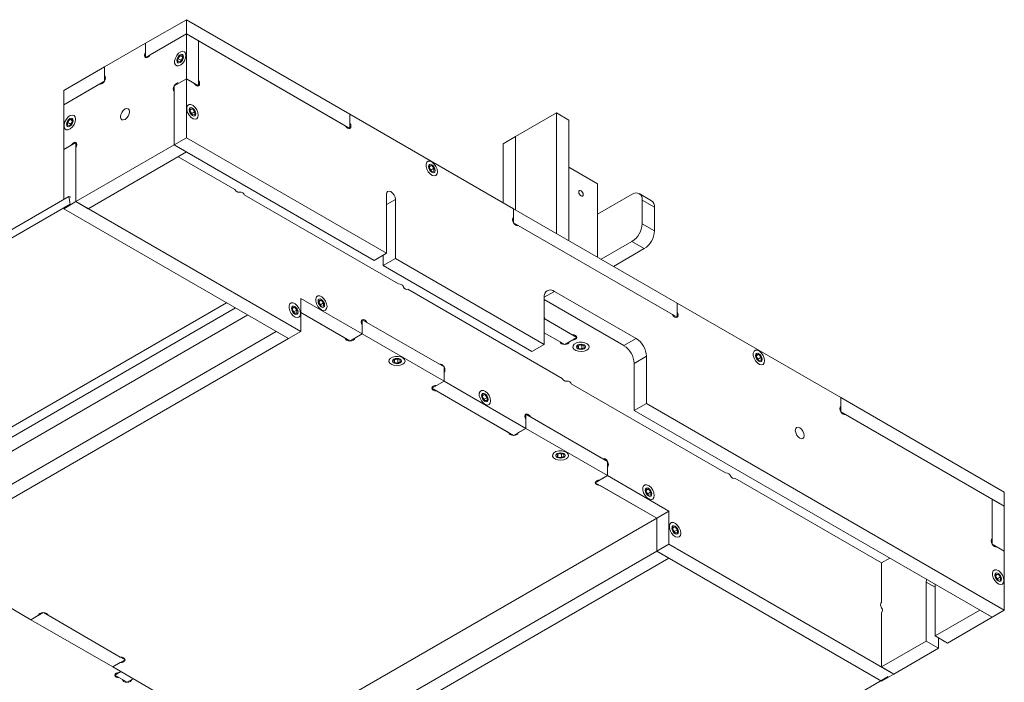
# Model space of a CAD drawing. Header units: millimetres. Extents: x 0 to 210, y 0 to 297.
# Tile 17 of 24: x 137 to 171, y 164 to 187. Entities that reach past the tile are written whole.
import ezdxf

# ---------------------------------------------------------------- set-up
doc = ezdxf.new("R2010")
doc.units = ezdxf.units.MM

msp = doc.modelspace()

# ---------------------------------------------------------------- linework, layer by layer
at = {"color": 7, "linetype": 'Continuous', "lineweight": 15}
for p, q in [((140.922, 186.028), (142.336, 186.844)), ((142.336, 186.844), (142.336, 186.355)), ((142.336, 186.844), (147.993, 183.579)), ((140.922, 185.538), (142.336, 186.355)), ((141.082, 185.631), (142.336, 186.355)), ((142.336, 186.355), (142.336, 184.803)), ((142.76, 186.11), (142.336, 186.355)), ((142.336, 186.355), (147.993, 183.089)), ((139.508, 185.212), (140.922, 186.028)), ((140.922, 186.028), (140.922, 185.723)), ((140.922, 186.028), (140.922, 185.538)), ((142.76, 184.743), (142.76, 186.11)), ((142.76, 186.11), (147.833, 183.181)), ((142.76, 186.11), (142.76, 184.558)), ((142.124, 185.601), (142.046, 185.504)), ((142.202, 185.594), (142.124, 185.601)), ((142.202, 185.556), (142.124, 185.601)), ((142.202, 185.49), (142.202, 185.594)), ((142.046, 185.504), (142.046, 185.4)), ((142.152, 185.443), (142.046, 185.504)), ((142.046, 185.4), (142.124, 185.393)), ((142.124, 185.393), (142.202, 185.49)), ((142.202, 185.505), (142.152, 185.443)), ((142.152, 185.443), (142.152, 185.429)), ((138.094, 184.395), (139.508, 185.212)), ((139.508, 184.907), (139.508, 185.212)), ((139.508, 185.212), (139.508, 184.722)), ((138.094, 183.905), (139.508, 184.722)), ((138.094, 183.905), (139.348, 184.629)), ((141.912, 184.558), (142.336, 184.803)), ((141.912, 182.517), (141.912, 184.558)), ((142.336, 184.803), (142.072, 184.651)), ((142.336, 182.762), (142.336, 184.803)), ((142.336, 184.803), (142.6, 184.651)), ((142.76, 184.558), (142.336, 184.803)), ((138.094, 184.395), (138.094, 183.905)), ((141.912, 184.373), (141.912, 182.517)), ((138.094, 182.354), (138.094, 183.905)), ((142.548, 183.764), (142.471, 183.757)), ((142.471, 183.719), (142.548, 183.764)), ((142.471, 183.757), (142.471, 183.653)), ((142.52, 183.606), (142.471, 183.667)), ((142.471, 183.653), (142.548, 183.556)), ((142.52, 183.606), (142.626, 183.667)), ((142.52, 183.591), (142.52, 183.606)), ((142.626, 183.667), (142.548, 183.764)), ((142.548, 183.556), (142.626, 183.563)), ((142.626, 183.563), (142.626, 183.667)), ((147.993, 183.274), (147.993, 183.579)), ((147.993, 183.579), (153.65, 180.313)), ((147.993, 183.579), (147.993, 183.089)), ((155.135, 183.621), (153.721, 182.804)), ((155.135, 179.456), (155.135, 183.621)), ((155.135, 183.621), (155.559, 183.376)), ((138.306, 183.397), (138.228, 183.3)), ((138.228, 183.3), (138.228, 183.196)), ((138.334, 183.239), (138.228, 183.3)), ((138.228, 183.196), (138.306, 183.189)), ((138.383, 183.39), (138.306, 183.397)), ((138.383, 183.352), (138.306, 183.397)), ((138.306, 183.189), (138.383, 183.286)), ((138.383, 183.3), (138.334, 183.239)), ((138.334, 183.239), (138.334, 183.224)), ((138.383, 183.286), (138.383, 183.39)), ((155.559, 179.211), (155.559, 183.376)), ((138.094, 182.354), (138.518, 182.599)), ((138.358, 182.506), (138.094, 182.354)), ((138.518, 180.557), (138.518, 182.599)), ((141.912, 182.517), (138.518, 180.557)), ((141.912, 182.517), (142.336, 182.762)), ((148.827, 178.525), (141.912, 182.517)), ((142.336, 182.272), (141.912, 182.517)), ((149.252, 178.77), (142.336, 182.762)), ((153.721, 182.804), (153.296, 182.559)), ((153.296, 182.559), (153.296, 180.517)), ((153.721, 182.804), (153.721, 180.272)), ((138.094, 180.625), (138.094, 182.354)), ((138.518, 180.557), (138.518, 182.414)), ((142.336, 182.272), (138.942, 180.313)), ((142.054, 182.109), (144.015, 180.977)), ((150.821, 181.805), (150.744, 181.798)), ((150.744, 181.76), (150.821, 181.805)), ((150.744, 181.798), (150.744, 181.694)), ((150.793, 181.647), (150.744, 181.708)), ((150.744, 181.694), (150.821, 181.597)), ((150.793, 181.647), (150.899, 181.708)), ((150.793, 181.633), (150.793, 181.647)), ((150.899, 181.708), (150.821, 181.805)), ((150.821, 181.597), (150.899, 181.604)), ((150.899, 181.604), (150.899, 181.708)), ((156.549, 181.171), (155.559, 181.743)), ((156.549, 178.64), (156.549, 181.171)), ((149.672, 177.711), (144.335, 180.792)), ((149.252, 180.811), (149.252, 178.77)), ((156.549, 180.12), (157.748, 180.81)), ((158.422, 180.589), (157.998, 180.834)), ((124.419, 172.731), (138.278, 180.732)), ((124.461, 172.467), (138.32, 180.468)), ((138.27, 180.415), (138.518, 180.557)), ((138.32, 180.468), (138.278, 180.732)), ((138.278, 180.732), (138.341, 180.71)), ((138.341, 180.46), (138.32, 180.468)), ((138.942, 180.313), (138.518, 180.557)), ((146.296, 176.067), (138.518, 180.557)), ((149.563, 178.59), (149.563, 180.631)), ((158.101, 180.605), (158.1, 179.788)), ((158.525, 180.36), (158.101, 180.605)), ((138.094, 180.313), (138.27, 180.415)), ((145.872, 175.822), (138.094, 180.313)), ((138.27, 180.415), (138.27, 180.419)), ((153.65, 180.313), (153.65, 180.008)), ((153.65, 180.313), (153.65, 179.823)), ((153.65, 180.313), (159.307, 177.048)), ((158.525, 180.36), (158.524, 179.543)), ((153.65, 179.823), (159.307, 176.558)), ((158.524, 179.543), (158.1, 179.788)), ((153.81, 179.731), (159.147, 176.65)), ((157.746, 179.176), (156.682, 178.563)), ((158.17, 178.931), (157.746, 179.176)), ((148.827, 178.525), (149.252, 178.77)), ((158.17, 178.931), (157.106, 178.318)), ((149.139, 178.345), (149.139, 178.704)), ((149.139, 178.345), (149.563, 178.59)), ((154.711, 175.618), (149.563, 178.59)), ((154.286, 175.373), (149.139, 178.345)), ((149.992, 177.527), (155.328, 174.446)), ((157.893, 175.823), (155.064, 177.455)), ((131.703, 170.117), (143.729, 177.059)), ((148.417, 175.986), (146.296, 177.21)), ((146.296, 177.21), (146.296, 176.067)), ((147.003, 177.151), (146.925, 177.144)), ((146.925, 177.106), (147.003, 177.151)), ((146.925, 177.144), (146.925, 177.04)), ((146.975, 176.993), (146.925, 177.054)), ((146.975, 176.993), (147.081, 177.054)), ((147.081, 177.054), (147.003, 177.151)), ((147.081, 176.95), (147.081, 177.054)), ((154.711, 177.251), (154.711, 175.618)), ((157.468, 175.578), (154.711, 177.17)), ((159.307, 176.742), (159.307, 177.048)), ((159.307, 177.048), (164.964, 173.782)), ((159.307, 177.048), (159.307, 176.558)), ((132.012, 169.944), (144.033, 176.884)), ((146.084, 176.906), (146.006, 176.899)), ((146.006, 176.861), (146.084, 176.906)), ((146.006, 176.899), (146.006, 176.795)), ((146.056, 176.748), (146.006, 176.809)), ((146.006, 176.795), (146.084, 176.698)), ((146.056, 176.748), (146.162, 176.809)), ((146.056, 176.734), (146.056, 176.748)), ((146.162, 176.809), (146.084, 176.906)), ((146.162, 176.705), (146.162, 176.809)), ((146.296, 176.721), (147.828, 175.836)), ((147.993, 175.741), (146.296, 176.721)), ((146.925, 177.04), (147.003, 176.943)), ((146.975, 176.979), (146.975, 176.993)), ((147.003, 176.943), (147.081, 176.95)), ((132.012, 169.455), (144.457, 176.639)), ((146.084, 176.698), (146.162, 176.705)), ((148.417, 176.476), (148.417, 175.986)), ((148.417, 176.476), (151.246, 174.843)), ((151.086, 174.935), (148.577, 176.383)), ((154.711, 176.517), (155.842, 175.864)), ((154.729, 176.506), (155.682, 175.956)), ((145.447, 176.067), (132.012, 168.311)), ((145.872, 175.822), (145.447, 176.067)), ((145.872, 175.822), (146.296, 176.067)), ((148.417, 176.291), (148.417, 175.986)), ((154.711, 176.027), (155.418, 175.619)), ((155.258, 175.711), (154.711, 176.027)), ((145.872, 175.822), (132.437, 168.066)), ((147.993, 175.741), (148.417, 175.986)), ((148.158, 175.836), (148.417, 175.986)), ((148.417, 175.986), (151.246, 174.353)), ((155.842, 175.864), (155.418, 175.619)), ((155.682, 175.771), (155.578, 175.711)), ((157.468, 175.578), (157.893, 175.823)), ((154.286, 175.373), (154.711, 175.618)), ((155.95, 175.608), (155.861, 175.556)), ((155.861, 175.556), (155.894, 175.485)), ((155.894, 175.575), (155.894, 175.485)), ((155.894, 175.485), (156.016, 175.466)), ((155.938, 175.601), (156.016, 175.589)), ((156.073, 175.589), (155.95, 175.608)), ((156.016, 175.589), (156.029, 175.596)), ((156.016, 175.589), (156.016, 175.466)), ((156.016, 175.466), (156.106, 175.518)), ((156.106, 175.518), (156.073, 175.589)), ((149.587, 175.118), (149.497, 175.066)), ((149.497, 175.066), (149.53, 174.995)), ((149.53, 175.085), (149.53, 174.995)), ((149.574, 175.111), (149.652, 175.099)), ((149.709, 175.099), (149.587, 175.118)), ((149.652, 175.099), (149.665, 175.106)), ((149.652, 175.099), (149.652, 174.976)), ((149.652, 174.976), (149.742, 175.028)), ((149.742, 175.028), (149.709, 175.099)), ((157.822, 174.965), (158.246, 175.21)), ((158.246, 173.577), (158.246, 175.21)), ((162.135, 175.274), (162.057, 175.267)), ((162.057, 175.229), (162.135, 175.274)), ((162.057, 175.267), (162.057, 175.163)), ((162.107, 175.116), (162.057, 175.177)), ((162.057, 175.163), (162.135, 175.066)), ((162.107, 175.116), (162.213, 175.177)), ((162.107, 175.101), (162.107, 175.116)), ((162.213, 175.177), (162.135, 175.274)), ((162.135, 175.066), (162.213, 175.073)), ((162.213, 175.073), (162.213, 175.177)), ((149.53, 174.995), (149.652, 174.976)), ((151.246, 174.843), (151.246, 174.353)), ((157.822, 173.332), (157.822, 174.965)), ((150.821, 174.108), (151.246, 174.353)), ((151.246, 174.353), (150.987, 174.203)), ((151.246, 174.353), (151.246, 174.658)), ((154.074, 172.72), (151.246, 174.353)), ((153.65, 172.475), (150.821, 174.108)), ((150.987, 174.013), (153.485, 172.571)), ((160.985, 171.18), (155.648, 174.261)), ((152.66, 173.885), (152.582, 173.878)), ((152.582, 173.84), (152.66, 173.885)), ((152.582, 173.878), (152.582, 173.775)), ((152.632, 173.727), (152.582, 173.789)), ((152.582, 173.775), (152.66, 173.678)), ((152.632, 173.727), (152.738, 173.788)), ((152.632, 173.713), (152.632, 173.727)), ((152.738, 173.788), (152.66, 173.885)), ((152.66, 173.678), (152.738, 173.685)), ((152.738, 173.685), (152.738, 173.788)), ((164.964, 173.782), (164.964, 173.477)), ((164.964, 173.782), (164.964, 173.292)), ((164.964, 173.782), (170.62, 170.516)), ((157.822, 173.332), (158.246, 173.577)), ((170.196, 166.189), (157.822, 173.332)), ((170.62, 166.434), (158.246, 173.577)), ((154.074, 173.21), (154.074, 172.72)), ((154.074, 173.21), (156.903, 171.577)), ((154.074, 173.025), (154.074, 172.72)), ((156.743, 171.67), (154.234, 173.118)), ((164.964, 173.292), (170.62, 170.026)), ((165.124, 173.2), (170.196, 170.271)), ((153.65, 172.475), (154.074, 172.72)), ((153.815, 172.571), (154.074, 172.72)), ((154.074, 172.72), (156.903, 171.087)), ((155.243, 171.852), (155.154, 171.8)), ((155.154, 171.8), (155.186, 171.729)), ((155.186, 171.819), (155.186, 171.729)), ((155.186, 171.729), (155.309, 171.71)), ((155.231, 171.845), (155.309, 171.833)), ((155.366, 171.833), (155.243, 171.852)), ((155.309, 171.833), (155.321, 171.84)), ((155.309, 171.833), (155.309, 171.71)), ((155.309, 171.71), (155.399, 171.762)), ((155.399, 171.762), (155.366, 171.833)), ((156.903, 171.577), (156.903, 171.087)), ((156.903, 171.087), (156.903, 171.392)), ((156.478, 170.842), (156.903, 171.087)), ((156.903, 171.087), (156.643, 170.938)), ((159.024, 169.863), (156.903, 171.087)), ((161.305, 170.995), (166.378, 168.067)), ((158.6, 169.618), (156.478, 170.842)), ((156.643, 170.747), (158.6, 169.618)), ((158.317, 170.62), (158.239, 170.613)), ((158.239, 170.575), (158.317, 170.62)), ((158.239, 170.613), (158.239, 170.509)), ((158.395, 170.523), (158.317, 170.62)), ((158.289, 170.462), (158.239, 170.523)), ((158.239, 170.509), (158.317, 170.412)), ((158.289, 170.462), (158.395, 170.523)), ((158.289, 170.447), (158.289, 170.462)), ((158.317, 170.412), (158.395, 170.419)), ((158.395, 170.419), (158.395, 170.523)), ((170.196, 170.271), (170.196, 168.905)), ((170.196, 170.271), (170.196, 168.72)), ((170.62, 170.026), (170.196, 170.271)), ((170.62, 170.516), (170.62, 170.026)), ((170.62, 170.026), (170.62, 168.475)), ((145.165, 161.862), (158.6, 169.618)), ((158.6, 169.618), (159.024, 169.863)), ((158.6, 169.618), (158.6, 168.475)), ((159.024, 168.72), (159.024, 169.863)), ((159.236, 169.313), (159.158, 169.306)), ((159.158, 169.268), (159.236, 169.313)), ((159.158, 169.306), (159.158, 169.203)), ((159.208, 169.155), (159.158, 169.217)), ((159.208, 169.155), (159.314, 169.216)), ((159.314, 169.216), (159.236, 169.313)), ((159.314, 169.113), (159.314, 169.216)), ((159.158, 169.203), (159.236, 169.106)), ((159.208, 169.141), (159.208, 169.155)), ((159.236, 169.106), (159.314, 169.113)), ((158.6, 168.475), (159.024, 168.72)), ((166.802, 164.229), (159.024, 168.72)), ((170.62, 168.475), (170.196, 168.72)), ((170.356, 168.628), (170.62, 168.475)), ((158.6, 168.475), (145.165, 160.719)), ((159.024, 168.23), (145.589, 160.474)), ((159.024, 168.23), (158.6, 168.475)), ((166.378, 163.984), (158.6, 168.475)), ((166.378, 168.067), (166.66, 168.23)), ((170.62, 168.475), (170.62, 166.434)), ((166.378, 168.067), (166.378, 166.7)), ((136.962, 166.107), (134.134, 167.74)), ((170.408, 167.68), (170.331, 167.674)), ((170.331, 167.636), (170.408, 167.68)), ((170.331, 167.674), (170.331, 167.57)), ((170.38, 167.522), (170.331, 167.584)), ((170.331, 167.57), (170.408, 167.473)), ((170.38, 167.522), (170.486, 167.584)), ((170.38, 167.508), (170.38, 167.522)), ((170.486, 167.584), (170.408, 167.68)), ((170.486, 167.48), (170.486, 167.584)), ((167.919, 167.405), (167.919, 165.364)), ((168.23, 165.544), (168.23, 167.324)), ((170.408, 167.473), (170.486, 167.48)), ((137.386, 166.352), (136.962, 166.107)), ((137.221, 166.257), (136.962, 166.107)), ((137.386, 166.352), (140.215, 164.719)), ((140.05, 164.815), (137.552, 166.257)), ((166.378, 164.474), (166.378, 166.331)), ((169.772, 166.434), (168.23, 165.544)), ((170.196, 166.189), (168.655, 165.299)), ((170.196, 166.189), (169.772, 166.434)), ((170.196, 166.189), (170.62, 166.434)), ((136.962, 166.107), (139.791, 164.474)), ((168.655, 165.299), (168.23, 165.544)), ((168.344, 165.478), (168.344, 165.119)), ((167.919, 165.364), (166.378, 164.474)), ((168.344, 165.119), (167.919, 165.364)), ((168.344, 165.119), (166.802, 164.229)), ((140.215, 164.719), (139.791, 164.474)), ((139.791, 164.474), (140.05, 164.624)), ((142.619, 162.842), (139.791, 164.474)), ((166.802, 164.229), (166.378, 164.474)), ((139.861, 164.189), (140.073, 164.311)), ((139.861, 164.189), (140.286, 163.944)), ((140.021, 164.281), (140.073, 164.311)), ((152.745, 156.139), (166.604, 164.139)), ((166.555, 164.086), (166.802, 164.229)), ((140.126, 164.037), (140.021, 164.097)), ((140.286, 163.944), (140.497, 164.066)), ((140.497, 164.066), (140.446, 164.037)), ((166.378, 163.984), (166.555, 164.086))]:
    msp.add_line(p, q, dxfattribs=at)
at = {"color": 8, "linetype": 'Continuous', "lineweight": 15}
for p, q in [((149.252, 180.452), (149.563, 180.631)), ((154.711, 177.251), (155.064, 177.455)), ((168.23, 167.226), (167.919, 167.405))]:
    msp.add_line(p, q, dxfattribs=at)
at = {"color": 7, "linetype": 'Continuous', "lineweight": 15, "flags": 128}
for points in [[(140.922, 185.723), (140.897, 185.666), (140.889, 185.611), (140.897, 185.566), (140.922, 185.538), (140.959, 185.531), (141.002, 185.546), (141.045, 185.581), (141.082, 185.631)], [(142.322, 185.612), (142.309, 185.686), (142.27, 185.736), (142.212, 185.753), (142.142, 185.735), (142.07, 185.686), (142.005, 185.611), (141.956, 185.52), (141.929, 185.427), (141.929, 185.343), (141.956, 185.28), (142.005, 185.246), (142.07, 185.246), (142.142, 185.28), (142.212, 185.343), (142.27, 185.428), (142.309, 185.521), (142.322, 185.612)], [(142.237, 185.563), (142.229, 185.508), (142.204, 185.451), (142.167, 185.402), (142.124, 185.367), (142.081, 185.352), (142.044, 185.359), (142.02, 185.387), (142.011, 185.432), (142.02, 185.487), (142.044, 185.543), (142.081, 185.593), (142.124, 185.628), (142.167, 185.643), (142.204, 185.636), (142.229, 185.608), (142.237, 185.563)], [(139.348, 184.629), (139.384, 184.622), (139.428, 184.637), (139.471, 184.672), (139.508, 184.722), (139.532, 184.778), (139.541, 184.833), (139.532, 184.878), (139.508, 184.907)], [(142.072, 184.651), (142.035, 184.658), (141.992, 184.643), (141.949, 184.608), (141.912, 184.558), (141.887, 184.502), (141.879, 184.447), (141.887, 184.402), (141.912, 184.373)], [(142.6, 184.651), (142.637, 184.601), (142.68, 184.566), (142.724, 184.551), (142.76, 184.558), (142.785, 184.586), (142.794, 184.631), (142.785, 184.686), (142.76, 184.743)], [(142.746, 183.546), (142.733, 183.636), (142.695, 183.73), (142.637, 183.814), (142.567, 183.877), (142.494, 183.911), (142.429, 183.911), (142.38, 183.878), (142.354, 183.814), (142.354, 183.73), (142.38, 183.637), (142.429, 183.546), (142.494, 183.471), (142.567, 183.422), (142.637, 183.404), (142.695, 183.422), (142.733, 183.471), (142.746, 183.546)], [(138.504, 183.407), (138.49, 183.482), (138.452, 183.531), (138.394, 183.549), (138.324, 183.531), (138.252, 183.482), (138.186, 183.406), (138.137, 183.316), (138.111, 183.223), (138.111, 183.139), (138.137, 183.075), (138.186, 183.042), (138.252, 183.042), (138.324, 183.076), (138.394, 183.139), (138.452, 183.223), (138.49, 183.317), (138.504, 183.407)], [(140.059, 183.489), (140.071, 183.564), (140.105, 183.642), (140.155, 183.71), (140.215, 183.758), (140.274, 183.779), (140.325, 183.769), (140.359, 183.73), (140.37, 183.668), (140.359, 183.593), (140.325, 183.515), (140.274, 183.447), (140.215, 183.399), (140.155, 183.378), (140.105, 183.388), (140.071, 183.427), (140.059, 183.489)], [(142.435, 183.725), (142.444, 183.77), (142.468, 183.799), (142.505, 183.806), (142.548, 183.791), (142.592, 183.756), (142.628, 183.706), (142.653, 183.65), (142.661, 183.595), (142.653, 183.55), (142.628, 183.521), (142.592, 183.514), (142.548, 183.529), (142.505, 183.564), (142.468, 183.614), (142.444, 183.67), (142.435, 183.725)], [(138.193, 183.228), (138.201, 183.283), (138.226, 183.339), (138.262, 183.389), (138.306, 183.424), (138.349, 183.439), (138.386, 183.431), (138.41, 183.403), (138.419, 183.358), (138.41, 183.303), (138.386, 183.247), (138.349, 183.197), (138.306, 183.162), (138.262, 183.147), (138.226, 183.154), (138.201, 183.183), (138.193, 183.228)], [(147.833, 183.181), (147.87, 183.132), (147.913, 183.097), (147.956, 183.082), (147.993, 183.089), (148.018, 183.117), (148.026, 183.162), (148.018, 183.217), (147.993, 183.274)], [(138.518, 182.414), (138.542, 182.471), (138.551, 182.526), (138.542, 182.571), (138.518, 182.599), (138.481, 182.606), (138.438, 182.591), (138.395, 182.556), (138.358, 182.506)], [(151.019, 181.587), (151.006, 181.677), (150.968, 181.771), (150.91, 181.855), (150.84, 181.918), (150.767, 181.952), (150.702, 181.952), (150.653, 181.919), (150.627, 181.855), (150.627, 181.771), (150.653, 181.678), (150.702, 181.588), (150.767, 181.512), (150.84, 181.463), (150.91, 181.445), (150.968, 181.463), (151.006, 181.512), (151.019, 181.587)], [(150.708, 181.766), (150.717, 181.811), (150.741, 181.84), (150.778, 181.847), (150.821, 181.832), (150.865, 181.797), (150.901, 181.747), (150.926, 181.691), (150.935, 181.636), (150.926, 181.591), (150.901, 181.563), (150.865, 181.555), (150.821, 181.57), (150.778, 181.605), (150.741, 181.655), (150.717, 181.711), (150.708, 181.766)], [(144.015, 180.977), (144.051, 180.927), (144.095, 180.893), (144.138, 180.877), (144.175, 180.885)], [(144.335, 180.792), (144.323, 180.828), (144.288, 180.858), (144.236, 180.878), (144.175, 180.885), (144.124, 180.88)], [(149.563, 180.631), (149.551, 180.707), (149.517, 180.785), (149.467, 180.853), (149.407, 180.901), (149.348, 180.921), (149.297, 180.912), (149.264, 180.873), (149.252, 180.811)], [(156.061, 180.8), (156.055, 180.838), (156.038, 180.876), (156.013, 180.91), (155.983, 180.934), (155.954, 180.945), (155.928, 180.94), (155.912, 180.92), (155.906, 180.89), (155.912, 180.852), (155.928, 180.813), (155.954, 180.779), (155.983, 180.755), (156.013, 180.744), (156.038, 180.749), (156.055, 180.769), (156.061, 180.8)], [(153.65, 180.008), (153.625, 179.98), (153.617, 179.935), (153.625, 179.88), (153.65, 179.823), (153.687, 179.774), (153.73, 179.739), (153.773, 179.724), (153.81, 179.731)], [(149.832, 177.619), (149.819, 177.654), (149.785, 177.684), (149.733, 177.704), (149.672, 177.711)], [(149.81, 177.665), (149.832, 177.619), (149.868, 177.569), (149.912, 177.535), (149.955, 177.519), (149.992, 177.527)], [(146.282, 176.688), (146.268, 176.778), (146.23, 176.872), (146.172, 176.956), (146.102, 177.019), (146.03, 177.053), (145.965, 177.053), (145.916, 177.02), (145.889, 176.956), (145.889, 176.872), (145.916, 176.779), (145.965, 176.689), (146.03, 176.613), (146.102, 176.564), (146.172, 176.546), (146.23, 176.564), (146.268, 176.613), (146.282, 176.688)], [(147.201, 176.933), (147.188, 177.023), (147.149, 177.117), (147.091, 177.201), (147.021, 177.264), (146.949, 177.298), (146.884, 177.298), (146.835, 177.265), (146.808, 177.202), (146.808, 177.117), (146.835, 177.024), (146.884, 176.934), (146.949, 176.859), (147.021, 176.809), (147.091, 176.792), (147.149, 176.809), (147.188, 176.858), (147.201, 176.933)], [(147.116, 176.982), (147.108, 176.937), (147.083, 176.909), (147.046, 176.901), (147.003, 176.917), (146.96, 176.951), (146.923, 177.001), (146.899, 177.057), (146.89, 177.112), (146.899, 177.157), (146.923, 177.186), (146.96, 177.193), (147.003, 177.178), (147.046, 177.143), (147.083, 177.093), (147.108, 177.037), (147.116, 176.982)], [(145.971, 176.867), (145.979, 176.912), (146.004, 176.941), (146.041, 176.948), (146.084, 176.933), (146.127, 176.898), (146.164, 176.848), (146.188, 176.792), (146.197, 176.737), (146.188, 176.692), (146.164, 176.664), (146.127, 176.656), (146.084, 176.671), (146.041, 176.706), (146.004, 176.756), (145.979, 176.812), (145.971, 176.867)], [(159.147, 176.65), (159.183, 176.601), (159.227, 176.566), (159.27, 176.551), (159.307, 176.558), (159.331, 176.586), (159.34, 176.631), (159.331, 176.686), (159.307, 176.742)], [(148.577, 176.383), (148.541, 176.433), (148.497, 176.468), (148.454, 176.483), (148.417, 176.476), (148.393, 176.447), (148.384, 176.402), (148.393, 176.347), (148.417, 176.291)], [(154.711, 176.549), (154.717, 176.541), (154.729, 176.506)], [(147.828, 175.836), (147.841, 175.8), (147.876, 175.769), (147.93, 175.748), (147.993, 175.741), (148.056, 175.748), (148.11, 175.769), (148.146, 175.8), (148.158, 175.836)], [(155.578, 175.711), (155.566, 175.676), (155.531, 175.646), (155.479, 175.626), (155.418, 175.619), (155.356, 175.626), (155.305, 175.646), (155.27, 175.676), (155.258, 175.711)], [(155.682, 175.956), (155.743, 175.949), (155.795, 175.929), (155.83, 175.899), (155.842, 175.864), (155.83, 175.828), (155.795, 175.798), (155.743, 175.778), (155.682, 175.771)], [(156.181, 175.423), (156.24, 175.472), (156.263, 175.53), (156.249, 175.589), (156.199, 175.64), (156.12, 175.678), (156.022, 175.697), (155.919, 175.695), (155.825, 175.671), (155.752, 175.629), (155.711, 175.574), (155.706, 175.515), (155.739, 175.458), (155.804, 175.413), (155.894, 175.384), (155.996, 175.376), (156.096, 175.389), (156.181, 175.423)], [(155.87, 175.472), (155.836, 175.502), (155.823, 175.537), (155.836, 175.573), (155.87, 175.602), (155.922, 175.622), (155.983, 175.63), (156.045, 175.622), (156.097, 175.602), (156.131, 175.573), (156.143, 175.537), (156.131, 175.502), (156.097, 175.472), (156.045, 175.452), (155.983, 175.445), (155.922, 175.452), (155.87, 175.472)], [(162.333, 175.056), (162.32, 175.146), (162.282, 175.239), (162.223, 175.324), (162.153, 175.387), (162.081, 175.421), (162.016, 175.421), (161.967, 175.387), (161.941, 175.324), (161.941, 175.24), (161.967, 175.147), (162.016, 175.056), (162.081, 174.981), (162.153, 174.932), (162.223, 174.914), (162.282, 174.931), (162.32, 174.981), (162.333, 175.056)], [(149.817, 174.933), (149.876, 174.982), (149.899, 175.039), (149.885, 175.098), (149.835, 175.15), (149.756, 175.188), (149.658, 175.207), (149.555, 175.204), (149.461, 175.18), (149.388, 175.138), (149.347, 175.084), (149.342, 175.025), (149.375, 174.968), (149.441, 174.923), (149.53, 174.894), (149.632, 174.885), (149.733, 174.899), (149.817, 174.933)], [(149.733, 174.982), (149.681, 174.962), (149.619, 174.955), (149.558, 174.962), (149.506, 174.982), (149.472, 175.012), (149.459, 175.047), (149.472, 175.082), (149.506, 175.112), (149.558, 175.132), (149.619, 175.139), (149.681, 175.132), (149.733, 175.112), (149.767, 175.082), (149.779, 175.047), (149.767, 175.012), (149.733, 174.982)], [(162.248, 175.104), (162.24, 175.059), (162.215, 175.031), (162.178, 175.024), (162.135, 175.039), (162.092, 175.074), (162.055, 175.124), (162.031, 175.18), (162.022, 175.235), (162.031, 175.28), (162.055, 175.308), (162.092, 175.316), (162.135, 175.3), (162.178, 175.266), (162.215, 175.216), (162.24, 175.159), (162.248, 175.104)], [(151.246, 174.658), (151.27, 174.686), (151.279, 174.731), (151.27, 174.786), (151.246, 174.843), (151.209, 174.892), (151.166, 174.927), (151.122, 174.942), (151.086, 174.935)], [(155.328, 174.446), (155.365, 174.396), (155.408, 174.361), (155.452, 174.346), (155.488, 174.353)], [(155.648, 174.261), (155.636, 174.296), (155.602, 174.326), (155.55, 174.346), (155.488, 174.353), (155.438, 174.349)], [(150.987, 174.203), (150.923, 174.196), (150.87, 174.175), (150.834, 174.145), (150.821, 174.108), (150.834, 174.072), (150.87, 174.041), (150.923, 174.02), (150.987, 174.013)], [(152.858, 173.667), (152.845, 173.758), (152.806, 173.851), (152.748, 173.935), (152.678, 173.999), (152.606, 174.033), (152.541, 174.033), (152.492, 173.999), (152.465, 173.936), (152.465, 173.852), (152.492, 173.758), (152.541, 173.668), (152.606, 173.593), (152.678, 173.543), (152.748, 173.526), (152.806, 173.543), (152.845, 173.592), (152.858, 173.667)], [(152.547, 173.847), (152.555, 173.892), (152.58, 173.92), (152.617, 173.927), (152.66, 173.912), (152.703, 173.877), (152.74, 173.828), (152.764, 173.771), (152.773, 173.716), (152.764, 173.671), (152.74, 173.643), (152.703, 173.636), (152.66, 173.651), (152.617, 173.686), (152.58, 173.735), (152.555, 173.792), (152.547, 173.847)], [(164.964, 173.477), (164.939, 173.449), (164.93, 173.404), (164.939, 173.349), (164.964, 173.292), (165, 173.243), (165.044, 173.208), (165.087, 173.193), (165.124, 173.2)], [(154.234, 173.118), (154.197, 173.167), (154.154, 173.202), (154.111, 173.217), (154.074, 173.21), (154.05, 173.182), (154.041, 173.137), (154.05, 173.082), (154.074, 173.025)], [(163.394, 172.647), (163.406, 172.709), (163.439, 172.748), (163.49, 172.757), (163.549, 172.737), (163.609, 172.689), (163.659, 172.621), (163.693, 172.543), (163.705, 172.467), (163.693, 172.405), (163.659, 172.366), (163.609, 172.357), (163.549, 172.377), (163.49, 172.425), (163.439, 172.493), (163.406, 172.571), (163.394, 172.647)], [(153.485, 172.571), (153.497, 172.534), (153.533, 172.503), (153.587, 172.482), (153.65, 172.475), (153.713, 172.482), (153.767, 172.503), (153.802, 172.534), (153.815, 172.571)], [(155.474, 171.667), (155.532, 171.716), (155.556, 171.774), (155.542, 171.833), (155.492, 171.885), (155.413, 171.922), (155.315, 171.941), (155.212, 171.939), (155.118, 171.915), (155.045, 171.873), (155.004, 171.818), (154.999, 171.759), (155.032, 171.703), (155.097, 171.657), (155.187, 171.628), (155.289, 171.62), (155.389, 171.633), (155.474, 171.667)], [(155.163, 171.847), (155.215, 171.867), (155.276, 171.874), (155.337, 171.867), (155.389, 171.847), (155.424, 171.817), (155.436, 171.781), (155.424, 171.746), (155.389, 171.716), (155.337, 171.696), (155.276, 171.689), (155.215, 171.696), (155.163, 171.716), (155.128, 171.746), (155.116, 171.781), (155.128, 171.817), (155.163, 171.847)], [(156.903, 171.392), (156.927, 171.421), (156.936, 171.466), (156.927, 171.521), (156.903, 171.577), (156.866, 171.627), (156.823, 171.662), (156.779, 171.677), (156.743, 171.67)], [(156.643, 170.938), (156.58, 170.93), (156.527, 170.91), (156.491, 170.879), (156.478, 170.842), (156.491, 170.806), (156.527, 170.775), (156.58, 170.754), (156.643, 170.747)], [(161.145, 171.088), (161.133, 171.123), (161.098, 171.153), (161.046, 171.173), (160.985, 171.18)], [(161.124, 171.134), (161.145, 171.088), (161.182, 171.038), (161.225, 171.003), (161.269, 170.988), (161.305, 170.995)], [(158.515, 170.402), (158.501, 170.492), (158.463, 170.585), (158.405, 170.67), (158.335, 170.733), (158.263, 170.767), (158.198, 170.767), (158.148, 170.733), (158.122, 170.67), (158.122, 170.586), (158.148, 170.493), (158.198, 170.402), (158.263, 170.327), (158.335, 170.278), (158.405, 170.26), (158.463, 170.277), (158.501, 170.327), (158.515, 170.402)], [(158.204, 170.581), (158.212, 170.626), (158.237, 170.654), (158.274, 170.662), (158.317, 170.647), (158.36, 170.612), (158.397, 170.562), (158.421, 170.506), (158.43, 170.451), (158.421, 170.406), (158.397, 170.377), (158.36, 170.37), (158.317, 170.385), (158.274, 170.42), (158.237, 170.47), (158.212, 170.526), (158.204, 170.581)], [(159.434, 169.095), (159.421, 169.186), (159.382, 169.279), (159.324, 169.363), (159.254, 169.427), (159.182, 169.461), (159.117, 169.461), (159.068, 169.427), (159.041, 169.364), (159.041, 169.28), (159.068, 169.186), (159.117, 169.096), (159.182, 169.021), (159.254, 168.971), (159.324, 168.954), (159.382, 168.971), (159.421, 169.02), (159.434, 169.095)], [(159.349, 169.144), (159.341, 169.099), (159.316, 169.071), (159.279, 169.064), (159.236, 169.079), (159.193, 169.114), (159.156, 169.163), (159.132, 169.22), (159.123, 169.275), (159.132, 169.32), (159.156, 169.348), (159.193, 169.355), (159.236, 169.34), (159.279, 169.305), (159.316, 169.256), (159.341, 169.199), (159.349, 169.144)], [(170.196, 168.905), (170.172, 168.876), (170.163, 168.831), (170.172, 168.776), (170.196, 168.72), (170.233, 168.67), (170.276, 168.635), (170.32, 168.62), (170.356, 168.628)], [(170.606, 167.462), (170.593, 167.553), (170.555, 167.646), (170.497, 167.73), (170.427, 167.794), (170.354, 167.828), (170.289, 167.828), (170.24, 167.794), (170.214, 167.731), (170.214, 167.647), (170.24, 167.554), (170.289, 167.463), (170.354, 167.388), (170.427, 167.339), (170.497, 167.321), (170.555, 167.338), (170.593, 167.388), (170.606, 167.462)], [(170.521, 167.511), (170.513, 167.466), (170.488, 167.438), (170.452, 167.431), (170.408, 167.446), (170.365, 167.481), (170.328, 167.531), (170.304, 167.587), (170.295, 167.642), (170.304, 167.687), (170.328, 167.715), (170.365, 167.722), (170.408, 167.707), (170.452, 167.672), (170.488, 167.623), (170.513, 167.566), (170.521, 167.511)], [(167.935, 167.494), (167.931, 167.481), (167.919, 167.405)], [(166.378, 166.7), (166.353, 166.672), (166.345, 166.627), (166.353, 166.572), (166.378, 166.516), (166.407, 166.474)], [(166.378, 166.331), (166.402, 166.387), (166.411, 166.442), (166.402, 166.487), (166.378, 166.516), (166.378, 166.516)], [(137.552, 166.257), (137.539, 166.293), (137.503, 166.324), (137.45, 166.345), (137.386, 166.352), (137.323, 166.345), (137.27, 166.324), (137.234, 166.293), (137.221, 166.257)], [(140.05, 164.624), (140.113, 164.631), (140.167, 164.652), (140.202, 164.683), (140.215, 164.719), (140.202, 164.756), (140.167, 164.787), (140.113, 164.807), (140.05, 164.815)], [(140.021, 164.097), (139.96, 164.104), (139.908, 164.124), (139.874, 164.154), (139.861, 164.189), (139.874, 164.224), (139.908, 164.254), (139.96, 164.274), (140.021, 164.281)], [(140.446, 164.037), (140.433, 164.001), (140.399, 163.971), (140.347, 163.951), (140.286, 163.944), (140.224, 163.951), (140.172, 163.971), (140.138, 164.001), (140.126, 164.037)]]:
    msp.add_lwpolyline(points, dxfattribs=at)
at = {"color": 7, "linetype": 'Continuous', "lineweight": 15}
for centre, radius, start, end in [((157.886, 180.64), 0.218, 350.6282, 129.0451), ((158.28, 180.387), 0.247, 353.6126, 54.9532), ((157.332, 179.823), 0.768, 302.5528, 357.3419), ((157.757, 179.578), 0.768, 302.5528, 357.3419), ((154.926, 177.286), 0.218, 50.7967, 189.214), ((157.479, 175.175), 0.768, 2.6055, 57.3945), ((157.054, 174.93), 0.768, 2.6055, 57.3945)]:
    msp.add_arc(centre, radius, start, end, dxfattribs=at)

doc.saveas('drawing.dxf')
